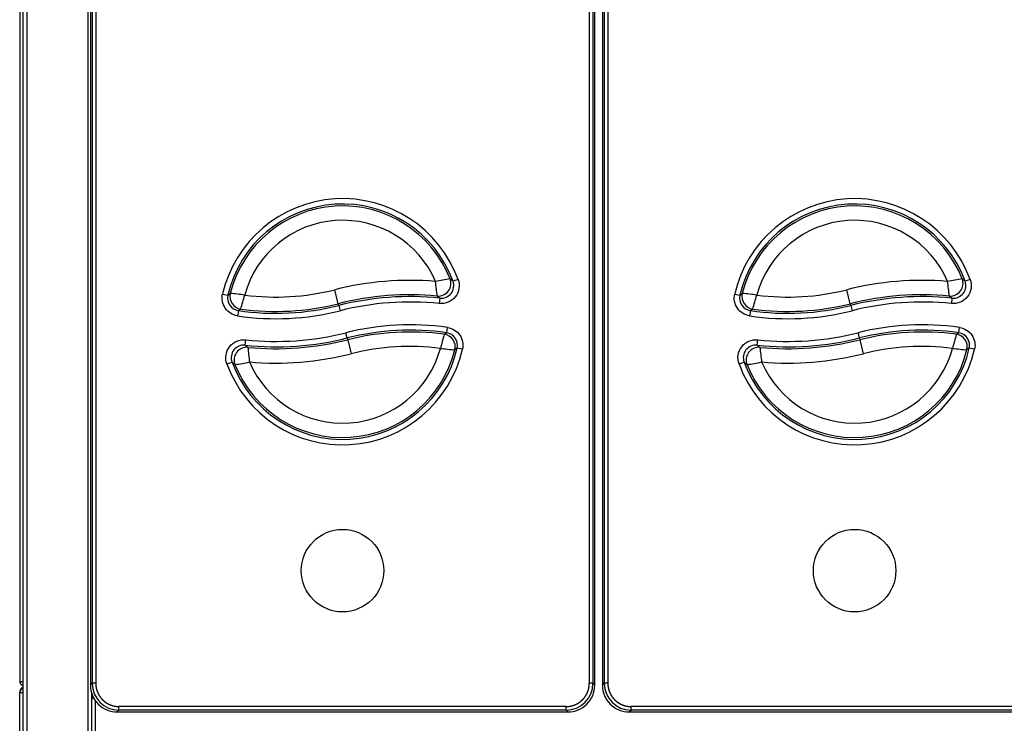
# Model space of a CAD drawing. Header units: millimetres. Extents: x 47 to 352, y 19 to 432.
# Tile 3 of 31: x 72 to 127, y 43 to 82. Entities that reach past the tile are written whole.
import ezdxf

# ---------------------------------------------------------------- set-up
doc = ezdxf.new("R2010")
doc.units = ezdxf.units.MM
doc.layers.add('146338PRO-HÜLLEN', color=7, linetype='Continuous')
doc.layers.add('Standard', color=7, linetype='Continuous')

# ---------------------------------------------------------------- blocks, each defined once
blk = doc.blocks.new('SE1')
at = {"layer": '146338PRO-HÜLLEN', "color": 7, "linetype": 'Continuous'}
for p, q in [((71.922, 138.748), (71.922, 45.228)), ((72.122, 41.211), (72.122, 125.985)), ((72.318, 125.971), (72.318, 41.197)), ((75.839, 125.395), (75.839, 45.024)), ((75.939, 125.295), (75.939, 45.124)), ((76.139, 125.295), (76.139, 45.124)), ((103.509, 125.295), (103.509, 45.124)), ((103.708, 125.295), (103.708, 45.124)), ((103.808, 45.024), (103.808, 125.395)), ((104.235, 125.395), (104.235, 45.024)), ((104.335, 125.295), (104.335, 45.124)), ((104.535, 125.295), (104.535, 45.124)), ((75.725, 41.138), (75.725, 116.056)), ((96.232, 67.516), (95.95, 67.413)), ((124.628, 67.516), (124.346, 67.413)), ((83.175, 66.706), (83.467, 66.639)), ((83.467, 66.639), (83.596, 66.738)), ((89.586, 66.169), (89.39, 66.944)), ((111.571, 66.706), (111.863, 66.639)), ((111.863, 66.639), (111.992, 66.738)), ((117.982, 66.169), (117.786, 66.944)), ((89.611, 66.069), (89.586, 66.169)), ((89.611, 66.069), (89.684, 65.779)), ((95.222, 66.477), (95.191, 66.178)), ((118.007, 66.069), (117.982, 66.169)), ((118.007, 66.069), (118.08, 65.779)), ((123.618, 66.477), (123.587, 66.178)), ((84.046, 65.789), (84.003, 65.493)), ((84.178, 65.874), (84.046, 65.789)), ((112.442, 65.789), (112.399, 65.493)), ((112.574, 65.874), (112.442, 65.789)), ((90.086, 64.268), (90.013, 64.559)), ((95.468, 64.471), (95.6, 64.556)), ((95.6, 64.556), (95.643, 64.853)), ((118.482, 64.268), (118.409, 64.559)), ((123.864, 64.471), (123.996, 64.556)), ((123.996, 64.556), (124.039, 64.853)), ((84.425, 63.866), (84.457, 64.164)), ((90.086, 64.268), (90.111, 64.169)), ((90.111, 64.169), (90.307, 63.394)), ((112.821, 63.866), (112.853, 64.164)), ((118.482, 64.268), (118.507, 64.169)), ((118.507, 64.169), (118.703, 63.394)), ((96.182, 63.707), (96.053, 63.607)), ((96.475, 63.64), (96.182, 63.707)), ((124.578, 63.707), (124.449, 63.607)), ((124.871, 63.64), (124.578, 63.707)), ((83.413, 62.828), (83.695, 62.931)), ((111.809, 62.828), (112.091, 62.931)), ((71.922, 45.228), (72.122, 45.228)), ((75.839, 45.024), (75.939, 45.124)), ((76.139, 45.124), (75.939, 45.124)), ((103.708, 45.124), (103.509, 45.124)), ((103.808, 45.024), (103.708, 45.124)), ((104.235, 45.024), (104.335, 45.124)), ((104.535, 45.124), (104.335, 45.124)), ((71.922, 44.628), (71.922, 44.628)), ((71.922, 44.612), (71.922, 44.628)), ((71.922, 44.612), (72.122, 44.612)), ((71.922, 41.184), (71.922, 44.612)), ((75.922, 44.246), (75.922, 44.609)), ((76.023, 44.315), (75.922, 44.244)), ((76.023, 44.315), (75.922, 44.244)), ((75.922, 28.154), (75.922, 44.244)), ((76.122, 28.147), (76.122, 44.201)), ((102.22, 43.835), (77.427, 43.835)), ((77.427, 43.636), (77.427, 43.835)), ((102.22, 43.636), (102.22, 43.835)), ((130.616, 43.835), (105.823, 43.835)), ((105.823, 43.636), (105.823, 43.835)), ((77.327, 43.536), (77.427, 43.636)), ((77.327, 43.536), (102.32, 43.536)), ((102.22, 43.636), (77.427, 43.636)), ((102.32, 43.536), (102.22, 43.636)), ((105.723, 43.536), (105.823, 43.636)), ((105.723, 43.536), (130.716, 43.536)), ((130.616, 43.636), (105.823, 43.636))]:
    blk.add_line(p, q, dxfattribs=at)
for centre in [(89.824, 51.369), (89.824, 51.369), (118.22, 51.369), (118.22, 51.369)]:
    blk.add_circle(centre, 2.287, dxfattribs=at)
for centre, radius, start, end in [((89.824, 65.169), 6.824, 20.1188, 166.9796), ((89.824, 65.169), 6.525, 20.1188, 166.9796), ((89.824, 65.169), 6.422, 21.7645, 165.8599), ((118.22, 65.169), 6.824, 20.1188, 166.9796), ((118.22, 65.169), 6.525, 20.1188, 166.9796), ((118.22, 65.169), 6.422, 21.7645, 165.8599), ((89.824, 65.169), 5.623, 23.4315, 164.718), ((118.22, 65.169), 5.623, 23.4315, 164.718), ((93.572, 50.359), 17.104, 85.2685, 104.1497), ((98.387, 50.851), 16.9, 98.8485, 101.6234), ((54.439, 62.431), 40.847, 5.8492, 6.9933), ((95.295, 67.171), 0.699, 264.0173, 20.2551), ((88.645, 58.923), 11.201, 49.2895, 50.3758), ((121.968, 50.359), 17.104, 85.2685, 104.1497), ((126.783, 50.851), 16.9, 98.8485, 101.6234), ((82.835, 62.431), 40.847, 5.8492, 6.9933), ((123.691, 67.171), 0.699, 264.0173, 20.2551), ((117.041, 58.923), 11.201, 49.2895, 50.3758), ((84.147, 66.481), 0.699, 166.9088, 261.685), ((84.276, 66.568), 0.701, 165.9558, 261.9969), ((81.464, 43.271), 23.563, 82.8437, 84.8096), ((16.849, 85.499), 70.131, 343.74927, 344.40929), ((86.126, 79.894), 13.356, 262.576, 284.1497), ((93.572, 50.359), 16.305, 84.714, 104.1497), ((112.543, 66.481), 0.699, 166.9088, 261.685), ((112.672, 66.568), 0.701, 165.9558, 261.9969), ((109.86, 43.271), 23.563, 82.8437, 84.8096), ((45.245, 85.499), 70.131, 343.74927, 344.40929), ((114.522, 79.894), 13.356, 262.576, 284.1497), ((121.968, 50.359), 16.305, 84.714, 104.1497), ((86.126, 79.894), 14.258, 261.6142, 284.1497), ((86.126, 79.894), 14.155, 262.0928, 284.1497), ((93.572, 50.359), 16.202, 84.1536, 104.1497), ((93.572, 50.359), 15.902, 84.1536, 104.1497), ((89.134, 58.949), 9.681, 51.0358, 52.1557), ((114.522, 79.894), 14.258, 261.6142, 284.1497), ((114.522, 79.894), 14.155, 262.0928, 284.1497), ((121.968, 50.359), 16.202, 84.1536, 104.1497), ((121.968, 50.359), 15.902, 84.1536, 104.1497), ((117.53, 58.949), 9.681, 51.0358, 52.1557), ((86.126, 79.894), 14.558, 261.6142, 284.1497), ((114.522, 79.894), 14.558, 261.6142, 284.1497), ((93.572, 50.443), 14.558, 81.8208, 104.1497), ((121.968, 50.443), 14.558, 81.8208, 104.1497), ((86.126, 79.979), 15.902, 263.9764, 284.1497), ((93.572, 50.443), 14.258, 81.8208, 104.1497), ((93.572, 50.443), 14.155, 82.3005, 104.1497), ((162.765, 45.093), 70.031, 163.93686, 164.59786), ((95.373, 63.777), 0.701, 346.0245, 82.2043), ((95.502, 63.864), 0.699, 346.9795, 81.8919), ((114.522, 79.979), 15.902, 263.9764, 284.1497), ((121.968, 50.443), 14.258, 81.8208, 104.1497), ((121.968, 50.443), 14.155, 82.3005, 104.1497), ((191.161, 45.093), 70.031, 163.93686, 164.59786), ((123.769, 63.777), 0.701, 346.0245, 82.2043), ((123.898, 63.864), 0.699, 346.9795, 81.8919), ((86.126, 79.979), 16.202, 263.9764, 284.1497), ((86.126, 79.979), 16.305, 264.5382, 284.1497), ((114.522, 79.979), 16.202, 263.9764, 284.1497), ((114.522, 79.979), 16.305, 264.5382, 284.1497), ((89.824, 65.169), 6.824, 200.0622, 347.0507), ((84.35, 63.172), 0.699, 83.8395, 200.1991), ((89.824, 65.169), 6.525, 200.0622, 347.0507), ((89.824, 65.169), 6.422, 201.7118, 345.9283), ((90.524, 71.376), 9.674, 230.92, 232.0426), ((125.095, 67.792), 40.722, 185.6996, 186.8473), ((89.824, 65.169), 5.623, 203.3829, 344.7835), ((86.126, 79.979), 17.104, 265.094, 284.1497), ((93.572, 50.443), 13.356, 82.7849, 104.1497), ((98.144, 87.03), 23.516, 262.9296, 264.8995), ((118.22, 65.169), 6.824, 200.0622, 347.0507), ((112.746, 63.172), 0.699, 83.8395, 200.1991), ((118.22, 65.169), 6.525, 200.0622, 347.0507), ((118.22, 65.169), 6.422, 201.7118, 345.9283), ((118.92, 71.376), 9.674, 230.92, 232.0426), ((153.491, 67.792), 40.722, 185.6996, 186.8473), ((118.22, 65.169), 5.623, 203.3829, 344.7835), ((114.522, 79.979), 17.104, 265.094, 284.1497), ((121.968, 50.443), 13.356, 82.7849, 104.1497), ((126.54, 87.03), 23.516, 262.9296, 264.8995), ((91.011, 71.4), 11.192, 229.1758, 230.265), ((81.287, 79.464), 16.868, 278.7656, 281.5462), ((119.407, 71.4), 11.192, 229.1758, 230.265), ((109.683, 79.464), 16.868, 278.7656, 281.5462), ((72.162, 45.228), 0.24, 180, 260.4059), ((72.162, 44.628), 0.24, 99.5941, 180), ((72.158, 44.612), 0.236, 98.7743, 180), ((77.327, 45.023), 1.488, 179.9824, 270.0176), ((77.427, 45.124), 1.488, 180.0057, 269.9943), ((102.22, 45.124), 1.488, 270.0057, 359.9943), ((102.321, 45.023), 1.488, 269.9824, 0.0176), ((105.723, 45.023), 1.488, 179.9824, 270.0176), ((105.823, 45.124), 1.488, 180.0057, 269.9943)]:
    blk.add_arc(centre, radius, start, end, dxfattribs=at)
for centre, major_axis, ratio, start_param, end_param in [((95.138, 67.291), (0.419, 0.561), 0.997771, 3.691925, 5.732853), ((123.534, 67.291), (0.419, 0.561), 0.997771, 3.691925, 5.732853), ((84.507, 63.052), (-0.42, -0.56), 0.997763, 3.690853, 5.733925), ((112.903, 63.052), (-0.42, -0.56), 0.997763, 3.690853, 5.733925), ((72.166, 44.664), (0.17, -0.17), 0.999695, 2.601413, 3.926839)]:
    blk.add_ellipse(centre, major_axis=major_axis, ratio=ratio, start_param=start_param, end_param=end_param, dxfattribs=at)
for points in [[(96.232, 67.516), (96.29, 67.356), (96.324, 67.012), (96.117, 66.532), (95.703, 66.213), (95.361, 66.161), (95.191, 66.178)], [(124.628, 67.516), (124.686, 67.356), (124.72, 67.012), (124.513, 66.532), (124.099, 66.213), (123.757, 66.161), (123.587, 66.178)], [(84.003, 65.493), (83.728, 65.533), (83.225, 65.852), (83.112, 66.436), (83.175, 66.706)], [(112.399, 65.493), (112.124, 65.533), (111.621, 65.852), (111.508, 66.436), (111.571, 66.706)], [(95.643, 64.853), (95.918, 64.813), (96.423, 64.495), (96.537, 63.911), (96.475, 63.64)], [(124.039, 64.853), (124.314, 64.813), (124.819, 64.495), (124.933, 63.911), (124.871, 63.64)], [(83.413, 62.828), (83.355, 62.988), (83.322, 63.332), (83.529, 63.813), (83.945, 64.131), (84.287, 64.182), (84.457, 64.164)], [(111.809, 62.828), (111.751, 62.988), (111.718, 63.332), (111.925, 63.813), (112.341, 64.131), (112.683, 64.182), (112.853, 64.164)]]:
    blk.add_open_spline(points, degree=3, dxfattribs=at)
for points in [[(76.139, 45.124), (76.139, 44.997), (76.163, 44.872), (76.188, 44.748), (76.237, 44.63), (76.285, 44.513), (76.356, 44.408), (76.426, 44.302), (76.516, 44.213), (76.605, 44.123), (76.711, 44.052), (76.816, 43.982), (76.934, 43.933), (77.051, 43.885), (77.175, 43.86), (77.3, 43.835), (77.427, 43.835)], [(102.22, 43.835), (102.347, 43.835), (102.472, 43.86), (102.596, 43.885), (102.714, 43.933), (102.831, 43.982), (102.936, 44.052), (103.042, 44.123), (103.131, 44.213), (103.221, 44.302), (103.292, 44.408), (103.362, 44.513), (103.411, 44.63), (103.459, 44.748), (103.484, 44.872), (103.509, 44.997), (103.509, 45.124)], [(104.535, 45.124), (104.535, 44.997), (104.559, 44.872), (104.584, 44.748), (104.633, 44.63), (104.681, 44.513), (104.752, 44.408), (104.822, 44.302), (104.912, 44.213), (105.001, 44.123), (105.107, 44.052), (105.212, 43.982), (105.33, 43.933), (105.447, 43.885), (105.571, 43.86), (105.696, 43.835), (105.823, 43.835)]]:
    blk.add_open_spline(points, degree=2, knots=[0, 0, 0, 0.125, 0.125, 0.25, 0.25, 0.375, 0.375, 0.5, 0.5, 0.625, 0.625, 0.75, 0.75, 0.875, 0.875, 1, 1, 1], dxfattribs=at)

msp = doc.modelspace()

# ---------------------------------------------------------------- block references
at = {"layer": 'Standard'}
msp.add_blockref('SE1', (0, 0), dxfattribs=at)

doc.saveas('drawing.dxf')
